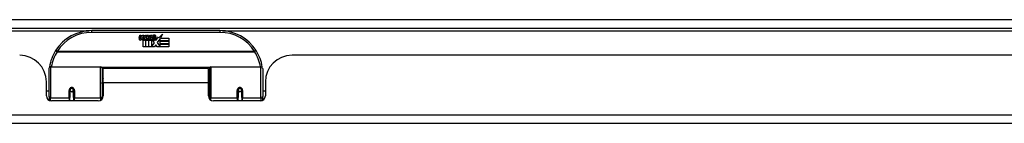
# Model space of a CAD drawing. Header units: inches. Extents: x 25 to 627, y 68 to 295.
# Tile 6 of 28: x 121.95 to 133.47, y 68.36 to 69.58. Entities that reach past the tile are written whole.
import ezdxf

# ---------------------------------------------------------------- set-up
doc = ezdxf.new("R2010")
doc.units = ezdxf.units.IN
doc.header["$MEASUREMENT"] = 0
doc.layers.add('Visible Edges(ANSI)', color=7, linetype='Continuous', lineweight=25)
doc.layers.add('Visible Tangent Edges(ANSI)', color=7, linetype='Continuous', lineweight=25)

msp = doc.modelspace()

# ---------------------------------------------------------------- linework, layer by layer
at = {"layer": 'Visible Edges(ANSI)'}
for p, q in [((85.09, 69.484), (144.892, 69.484)), ((124.292, 69.454), (122.792, 69.454)), ((123.346, 69.366), (123.353, 69.4)), ((123.353, 69.4), (123.366, 69.4)), ((123.366, 69.4), (123.36, 69.365)), ((123.383, 69.377), (123.387, 69.4)), ((123.387, 69.4), (123.4, 69.4)), ((123.4, 69.4), (123.394, 69.365)), ((123.416, 69.377), (123.42, 69.4)), ((123.42, 69.4), (123.434, 69.4)), ((123.434, 69.4), (123.424, 69.345)), ((123.43, 69.345), (123.454, 69.372)), ((123.441, 69.4), (123.457, 69.4)), ((123.454, 69.372), (123.441, 69.4)), ((123.459, 69.364), (123.446, 69.345)), ((123.457, 69.4), (123.464, 69.38)), ((123.462, 69.364), (123.459, 69.364)), ((123.459, 69.36), (123.467, 69.342)), ((123.459, 69.262), (123.459, 69.36)), ((123.469, 69.345), (123.462, 69.364)), ((123.464, 69.38), (123.467, 69.38)), ((123.467, 69.38), (123.48, 69.4)), ((123.496, 69.4), (123.472, 69.372)), ((123.472, 69.372), (123.486, 69.345)), ((123.48, 69.4), (123.496, 69.4)), ((123.495, 69.376), (123.532, 69.376)), ((123.502, 69.388), (123.502, 69.397)), ((123.53, 69.367), (123.506, 69.367)), ((123.542, 69.338), (123.574, 69.382)), ((123.574, 69.382), (123.576, 69.368)), ((123.576, 69.368), (123.619, 69.414)), ((123.593, 69.363), (123.578, 69.334)), ((123.593, 69.334), (123.593, 69.363)), ((123.619, 69.414), (123.595, 69.367)), ((123.595, 69.367), (123.692, 69.367)), ((123.692, 69.367), (123.692, 69.334)), ((123.392, 69.262), (123.392, 69.341)), ((123.421, 69.262), (123.392, 69.262)), ((123.41, 69.349), (123.409, 69.342)), ((123.409, 69.342), (123.421, 69.342)), ((123.413, 69.355), (123.411, 69.355)), ((123.413, 69.345), (123.413, 69.355)), ((123.424, 69.345), (123.413, 69.345)), ((123.421, 69.342), (123.421, 69.262)), ((123.426, 69.342), (123.448, 69.342)), ((123.426, 69.262), (123.426, 69.342)), ((123.455, 69.262), (123.426, 69.262)), ((123.446, 69.345), (123.43, 69.345)), ((123.448, 69.342), (123.455, 69.353)), ((123.455, 69.353), (123.455, 69.262)), ((123.526, 69.262), (123.459, 69.262)), ((123.467, 69.342), (123.489, 69.342)), ((123.486, 69.345), (123.469, 69.345)), ((123.489, 69.342), (123.489, 69.263)), ((123.489, 69.263), (123.526, 69.312)), ((123.526, 69.312), (123.505, 69.342)), ((123.54, 69.288), (123.526, 69.262)), ((123.535, 69.35), (123.542, 69.338)), ((123.558, 69.262), (123.54, 69.288)), ((123.576, 69.344), (123.556, 69.316)), ((123.556, 69.316), (123.593, 69.262)), ((123.692, 69.262), (123.558, 69.262)), ((123.578, 69.334), (123.576, 69.344)), ((123.692, 69.334), (123.593, 69.334)), ((123.593, 69.33), (123.692, 69.33)), ((123.593, 69.298), (123.593, 69.33)), ((123.692, 69.298), (123.593, 69.298)), ((123.593, 69.294), (123.692, 69.294)), ((123.593, 69.262), (123.593, 69.294)), ((123.692, 69.33), (123.692, 69.298)), ((123.692, 69.294), (123.692, 69.262)), ((139.05, 69.165), (125.135, 69.165)), ((122.311, 69.029), (122.896, 69.029)), ((122.912, 69.014), (122.912, 68.676)), ((124.172, 68.676), (124.172, 69.014)), ((124.187, 69.029), (124.772, 69.029)), ((122.292, 68.68), (122.292, 69.01)), ((122.926, 68.842), (122.926, 69.01)), ((124.157, 69.01), (122.926, 69.01)), ((124.157, 68.842), (124.157, 69.01)), ((124.792, 69.01), (124.792, 68.68)), ((122.261, 68.687), (122.261, 68.853)), ((122.926, 68.842), (122.926, 68.687)), ((124.157, 68.687), (124.157, 68.842)), ((124.823, 68.853), (124.823, 68.687)), ((122.292, 68.745), (122.261, 68.745)), ((122.292, 68.68), (122.292, 68.635)), ((122.536, 68.757), (122.536, 68.67)), ((122.538, 68.755), (122.536, 68.755)), ((122.536, 68.628), (122.536, 68.67)), ((122.538, 68.766), (122.538, 68.757)), ((122.542, 68.745), (122.539, 68.745)), ((122.576, 68.745), (122.573, 68.745)), ((122.577, 68.757), (122.577, 68.766)), ((122.579, 68.755), (122.577, 68.755)), ((122.579, 68.67), (122.579, 68.757)), ((122.579, 68.67), (122.579, 68.628)), ((122.912, 68.648), (122.912, 68.676)), ((124.172, 68.676), (124.172, 68.648)), ((124.504, 68.757), (124.504, 68.67)), ((124.504, 68.755), (124.506, 68.755)), ((124.504, 68.628), (124.504, 68.67)), ((124.506, 68.766), (124.506, 68.757)), ((124.51, 68.745), (124.508, 68.745)), ((124.544, 68.745), (124.542, 68.745)), ((124.545, 68.755), (124.547, 68.755)), ((124.546, 68.757), (124.546, 68.766)), ((124.548, 68.67), (124.548, 68.757)), ((124.548, 68.67), (124.548, 68.628)), ((124.823, 68.745), (124.792, 68.745)), ((124.792, 68.635), (124.792, 68.68)), ((122.867, 68.628), (122.32, 68.628)), ((124.764, 68.628), (124.216, 68.628)), ((144.794, 68.365), (85.189, 68.365))]:
    msp.add_line(p, q, dxfattribs=at)
at = {"layer": 'Visible Edges(ANSI)', "flags": 128}
for points in [[(122.297, 69.028), (122.297, 69.028), (122.297, 69.028), (122.297, 69.028), (122.297, 69.027), (122.297, 69.027), (122.297, 69.027), (122.297, 69.027), (122.297, 69.026), (122.297, 69.026), (122.297, 69.026), (122.297, 69.026), (122.297, 69.025), (122.297, 69.025), (122.297, 69.025), (122.297, 69.025), (122.297, 69.024), (122.297, 69.024), (122.296, 69.024), (122.296, 69.024), (122.296, 69.023), (122.296, 69.023), (122.296, 69.023), (122.296, 69.023), (122.296, 69.022)], [(124.787, 69.022), (124.787, 69.023), (124.787, 69.023), (124.787, 69.023), (124.787, 69.023), (124.787, 69.024), (124.787, 69.024), (124.787, 69.024), (124.787, 69.024), (124.787, 69.025), (124.787, 69.025), (124.787, 69.025), (124.787, 69.025), (124.787, 69.026), (124.786, 69.026), (124.786, 69.026), (124.786, 69.026), (124.786, 69.027), (124.786, 69.027), (124.786, 69.027), (124.786, 69.027), (124.786, 69.028), (124.786, 69.028), (124.786, 69.028), (124.786, 69.028)], [(122.536, 68.757), (122.536, 68.76), (122.536, 68.763), (122.537, 68.765), (122.538, 68.768), (122.54, 68.77), (122.542, 68.772), (122.544, 68.774), (122.546, 68.776), (122.549, 68.777), (122.552, 68.778), (122.554, 68.779), (122.557, 68.779), (122.56, 68.779), (122.563, 68.778), (122.566, 68.777), (122.569, 68.776), (122.571, 68.774), (122.573, 68.772), (122.575, 68.77), (122.576, 68.768), (122.578, 68.765), (122.578, 68.763), (122.579, 68.76), (122.579, 68.757)], [(122.926, 68.709), (122.926, 68.709), (122.926, 68.709), (122.926, 68.709), (122.926, 68.709), (122.926, 68.709), (122.926, 68.709), (122.926, 68.709), (122.926, 68.709), (122.926, 68.709), (122.926, 68.71), (122.926, 68.71), (122.926, 68.71), (122.926, 68.71), (122.926, 68.71), (122.926, 68.71), (122.926, 68.71), (122.926, 68.71), (122.926, 68.71), (122.926, 68.71), (122.926, 68.71), (122.926, 68.71), (122.926, 68.71), (122.926, 68.71), (122.926, 68.71)], [(124.157, 68.71), (124.157, 68.71), (124.157, 68.71), (124.157, 68.71), (124.157, 68.71), (124.157, 68.71), (124.157, 68.71), (124.157, 68.71), (124.157, 68.71), (124.157, 68.71), (124.157, 68.71), (124.157, 68.71), (124.157, 68.71), (124.157, 68.71), (124.157, 68.71), (124.157, 68.709), (124.157, 68.709), (124.157, 68.709), (124.157, 68.709), (124.158, 68.709), (124.158, 68.709), (124.158, 68.709), (124.158, 68.709), (124.158, 68.709), (124.158, 68.709)], [(124.504, 68.757), (124.504, 68.76), (124.505, 68.763), (124.506, 68.765), (124.507, 68.768), (124.508, 68.77), (124.51, 68.772), (124.512, 68.774), (124.515, 68.776), (124.517, 68.777), (124.52, 68.778), (124.523, 68.779), (124.526, 68.779), (124.529, 68.779), (124.532, 68.778), (124.534, 68.777), (124.537, 68.776), (124.539, 68.774), (124.542, 68.772), (124.543, 68.77), (124.545, 68.768), (124.546, 68.765), (124.547, 68.763), (124.547, 68.76), (124.548, 68.757)]]:
    msp.add_lwpolyline(points, dxfattribs=at)
at = {"layer": 'Visible Edges(ANSI)'}
for centre in [(122.557, 68.757), (124.526, 68.757)]:
    msp.add_circle(centre, 0.0197, dxfattribs=at)
for centre, radius, start, end in [((122.792, 68.954), 0.5, 90, 147.7623), ((123.375, 69.36), 0.0288, 169, 198.4748), ((123.372, 69.363), 0.0123, 169.9922, 203.5487), ((123.366, 69.361), 0.006, 203.5487, 276.1027), ((123.366, 69.367), 0.0126, 276.1027, 327.6083), ((123.337, 69.385), 0.0465, 328.5584, 350.8257), ((123.406, 69.363), 0.0123, 170, 203.5571), ((123.4, 69.361), 0.006, 203.5571, 276.03), ((123.399, 69.367), 0.0126, 276.03, 327.5992), ((123.371, 69.385), 0.0465, 327.5992, 350), ((123.521, 69.365), 0.0282, 156.1555, 203.8445), ((123.52, 69.339), 0.0607, 81.5605, 107.3343), ((123.513, 69.36), 0.0307, 64.6784, 112.5609), ((123.515, 69.363), 0.00955, 151.4547, 231.1652), ((123.514, 69.369), 0.0168, 289.3797, 352.9975), ((123.523, 69.379), 0.0096, 343.5261, 64.6784), ((123.526, 69.38), 0.0197, 356.5646, 81.5605), ((123.506, 69.381), 0.0398, 314.1684, 356.5646), ((124.292, 68.954), 0.5, 32.2377, 90), ((123.357, 69.354), 0.0105, 198.4748, 269.6788), ((123.357, 69.368), 0.0246, 269.6788, 333.9508), ((123.408, 69.359), 0.0288, 183.6169, 196.9928), ((123.39, 69.354), 0.0101, 196.9928, 269.4776), ((123.39, 69.368), 0.024, 269.4776, 327.4114), ((123.392, 69.365), 0.024, 268.7952, 316.5849), ((123.509, 69.359), 0.0152, 203.8445, 265.0802), ((123.513, 69.374), 0.033, 257.079, 313.1785), ((123.513, 69.374), 0.0299, 260.4085, 314.1684), ((123.515, 69.364), 0.0109, 231.1652, 289.3797), ((121.949, 68.853), 0.312, 0, 90), ((122.792, 68.954), 0.5, 147.7623, 171.4919), ((124.292, 68.954), 0.5, 8.5081, 32.2377), ((125.135, 68.853), 0.312, 90, 180), ((122.311, 69.01), 0.0197, 90, 180), ((122.896, 69.014), 0.0157, 0, 90), ((124.187, 69.014), 0.0157, 90, 180), ((124.772, 69.01), 0.0197, 0, 90), ((122.32, 68.687), 0.0591, 180, 270), ((122.557, 68.757), 0.0217, 180, 0), ((122.867, 68.687), 0.0591, 270, 0), ((124.216, 68.687), 0.0591, 180, 270), ((124.526, 68.757), 0.0217, 180, 0), ((124.764, 68.687), 0.0591, 270, 0)]:
    msp.add_arc(centre, radius, start, end, dxfattribs=at)
for centre, start_param, end_param in [((122.557, 68.765), 3.444465, 3.571292), ((122.557, 68.765), 5.853486, 5.980313), ((124.526, 68.765), 3.444465, 3.571292), ((124.526, 68.765), 5.853486, 5.980313)]:
    msp.add_ellipse(centre, major_axis=(0.0217, 0), ratio=0.267949, start_param=start_param, end_param=end_param, dxfattribs=at)
at = {"layer": 'Visible Tangent Edges(ANSI)'}
for p, q in [((85.09, 69.583), (144.125, 69.583)), ((107.222, 69.453), (122.76, 69.453)), ((122.792, 69.435), (122.792, 69.454)), ((122.792, 69.435), (124.292, 69.435)), ((124.292, 69.454), (124.292, 69.435)), ((124.323, 69.453), (139.861, 69.453)), ((122.385, 69.211), (122.369, 69.221)), ((124.698, 69.211), (122.385, 69.211)), ((122.385, 69.207), (122.385, 69.211)), ((122.385, 69.207), (124.698, 69.207)), ((124.715, 69.221), (124.698, 69.211)), ((124.698, 69.211), (124.698, 69.207)), ((122.311, 69.029), (122.311, 68.661)), ((122.896, 68.661), (122.896, 69.029)), ((124.174, 69.022), (122.909, 69.022)), ((124.187, 69.029), (124.187, 68.661)), ((124.772, 68.661), (124.772, 69.029)), ((124.157, 68.842), (122.926, 68.842)), ((122.526, 68.661), (122.526, 68.753)), ((122.548, 68.777), (122.566, 68.777)), ((122.589, 68.753), (122.589, 68.661)), ((124.494, 68.661), (124.494, 68.753)), ((124.517, 68.777), (124.535, 68.777)), ((124.557, 68.753), (124.557, 68.661)), ((122.311, 68.629), (122.311, 68.661)), ((122.526, 68.661), (122.311, 68.661)), ((122.526, 68.661), (122.526, 68.628)), ((122.896, 68.661), (122.589, 68.661)), ((122.589, 68.628), (122.589, 68.661)), ((122.896, 68.661), (122.896, 68.636)), ((124.187, 68.636), (124.187, 68.661)), ((124.494, 68.661), (124.187, 68.661)), ((124.494, 68.661), (124.494, 68.628)), ((124.772, 68.661), (124.557, 68.661)), ((124.557, 68.628), (124.557, 68.661)), ((124.772, 68.661), (124.772, 68.629)), ((85.189, 68.464), (144.794, 68.464))]:
    msp.add_line(p, q, dxfattribs=at)
at = {"layer": 'Visible Tangent Edges(ANSI)', "flags": 128}
for points in [[(122.589, 68.753), (122.589, 68.757), (122.588, 68.761), (122.587, 68.765), (122.585, 68.768), (122.583, 68.772), (122.58, 68.775), (122.577, 68.778), (122.574, 68.781), (122.57, 68.783), (122.566, 68.785), (122.562, 68.786), (122.557, 68.786), (122.553, 68.786), (122.549, 68.785), (122.545, 68.783), (122.541, 68.781), (122.538, 68.778), (122.535, 68.775), (122.532, 68.772), (122.53, 68.768), (122.528, 68.765), (122.527, 68.761), (122.526, 68.757), (122.526, 68.753)], [(122.926, 68.891), (122.925, 68.89), (122.925, 68.89), (122.924, 68.889), (122.923, 68.889), (122.923, 68.888), (122.922, 68.888), (122.921, 68.887), (122.921, 68.887), (122.92, 68.886), (122.92, 68.885), (122.919, 68.885), (122.918, 68.884), (122.918, 68.884), (122.917, 68.883), (122.917, 68.883), (122.916, 68.882), (122.915, 68.882), (122.915, 68.881), (122.914, 68.88), (122.914, 68.88), (122.913, 68.879), (122.913, 68.879), (122.912, 68.878), (122.912, 68.877)], [(122.912, 68.831), (122.912, 68.833), (122.912, 68.834), (122.912, 68.836), (122.912, 68.838), (122.912, 68.839), (122.913, 68.841), (122.913, 68.843), (122.914, 68.844), (122.914, 68.846), (122.914, 68.848), (122.915, 68.85), (122.916, 68.851), (122.916, 68.853), (122.917, 68.855), (122.918, 68.857), (122.918, 68.859), (122.919, 68.86), (122.92, 68.862), (122.921, 68.864), (122.922, 68.866), (122.923, 68.868), (122.924, 68.869), (122.925, 68.871), (122.926, 68.873)], [(124.172, 68.877), (124.171, 68.878), (124.171, 68.879), (124.17, 68.879), (124.169, 68.88), (124.169, 68.88), (124.168, 68.881), (124.168, 68.882), (124.167, 68.882), (124.167, 68.883), (124.166, 68.883), (124.166, 68.884), (124.165, 68.884), (124.164, 68.885), (124.164, 68.885), (124.163, 68.886), (124.162, 68.887), (124.162, 68.887), (124.161, 68.888), (124.161, 68.888), (124.16, 68.889), (124.159, 68.889), (124.158, 68.89), (124.158, 68.89), (124.157, 68.891)], [(124.157, 68.873), (124.158, 68.871), (124.159, 68.869), (124.16, 68.868), (124.161, 68.866), (124.162, 68.864), (124.163, 68.862), (124.164, 68.86), (124.165, 68.859), (124.166, 68.857), (124.166, 68.855), (124.167, 68.853), (124.168, 68.851), (124.168, 68.85), (124.169, 68.848), (124.169, 68.846), (124.17, 68.844), (124.17, 68.843), (124.171, 68.841), (124.171, 68.839), (124.171, 68.838), (124.171, 68.836), (124.171, 68.834), (124.172, 68.833), (124.172, 68.831)], [(124.557, 68.753), (124.557, 68.757), (124.556, 68.761), (124.555, 68.765), (124.554, 68.768), (124.551, 68.772), (124.549, 68.775), (124.546, 68.778), (124.542, 68.781), (124.538, 68.783), (124.534, 68.785), (124.53, 68.786), (124.526, 68.786), (124.522, 68.786), (124.517, 68.785), (124.513, 68.783), (124.51, 68.781), (124.506, 68.778), (124.503, 68.775), (124.5, 68.772), (124.498, 68.768), (124.497, 68.765), (124.495, 68.761), (124.495, 68.757), (124.494, 68.753)], [(122.926, 68.749), (122.925, 68.747), (122.925, 68.744), (122.924, 68.742), (122.924, 68.739), (122.923, 68.737), (122.922, 68.734), (122.922, 68.732), (122.921, 68.729), (122.921, 68.727), (122.92, 68.724), (122.92, 68.722), (122.919, 68.719), (122.919, 68.717), (122.918, 68.714), (122.918, 68.712), (122.917, 68.709), (122.917, 68.706), (122.917, 68.704), (122.916, 68.701), (122.916, 68.699), (122.916, 68.696), (122.915, 68.693), (122.915, 68.691), (122.915, 68.688)], [(124.169, 68.688), (124.168, 68.691), (124.168, 68.693), (124.168, 68.696), (124.167, 68.699), (124.167, 68.701), (124.167, 68.704), (124.166, 68.706), (124.166, 68.709), (124.165, 68.712), (124.165, 68.714), (124.164, 68.717), (124.164, 68.719), (124.164, 68.722), (124.163, 68.724), (124.163, 68.727), (124.162, 68.729), (124.161, 68.732), (124.161, 68.734), (124.16, 68.737), (124.16, 68.739), (124.159, 68.742), (124.158, 68.744), (124.158, 68.747), (124.157, 68.749)]]:
    msp.add_lwpolyline(points, dxfattribs=at)
at = {"layer": 'Visible Tangent Edges(ANSI)'}
for centre, start, end in [((122.792, 68.954), 90, 147.7623), ((124.292, 68.954), 32.2377, 90), ((122.792, 68.951), 147.7623, 170.5651), ((124.292, 68.951), 9.4349, 32.2377)]:
    msp.add_arc(centre, 0.48, start, end, dxfattribs=at)
for centre, major_axis, ratio, start_param, end_param in [((122.385, 69.211), (-0.0167, 0.0105), 0.161367, 0, 1.672214), ((124.698, 69.211), (0.0167, 0.0105), 0.161367, 4.610972, 6.283185), ((122.317, 69.026), (-0.0195, 0.0029), 0.187781, 0, 0.58509), ((124.767, 69.026), (0.0195, 0.0029), 0.187781, 5.698095, 6.283185), ((122.311, 68.68), (-0.0197, 0), 0.965926, 0, 1.570796), ((122.526, 68.757), (0.00984, 0), 0.476565, 4.712389, 6.283185), ((122.526, 68.67), (0.00984, 0), 0.965926, 4.712389, 6.283185), ((122.589, 68.757), (-0.00984, 0), 0.476565, 0, 1.570796), ((122.589, 68.67), (-0.00984, 0), 0.965926, 0, 1.570796), ((122.896, 68.676), (0.0157, 0), 0.965926, 4.712389, 6.283185), ((124.187, 68.676), (-0.0157, 0), 0.965926, 0, 1.570796), ((124.494, 68.757), (0.00984, 0), 0.476565, 4.712389, 6.283185), ((124.494, 68.67), (0.00984, 0), 0.965926, 4.712389, 6.283185), ((124.557, 68.757), (-0.00984, 0), 0.476565, 0, 1.570796), ((124.557, 68.67), (-0.00984, 0), 0.965926, 0, 1.570796), ((124.772, 68.68), (0.0197, 0), 0.965926, 4.712389, 6.283185)]:
    msp.add_ellipse(centre, major_axis=major_axis, ratio=ratio, start_param=start_param, end_param=end_param, dxfattribs=at)

doc.saveas('drawing.dxf')
